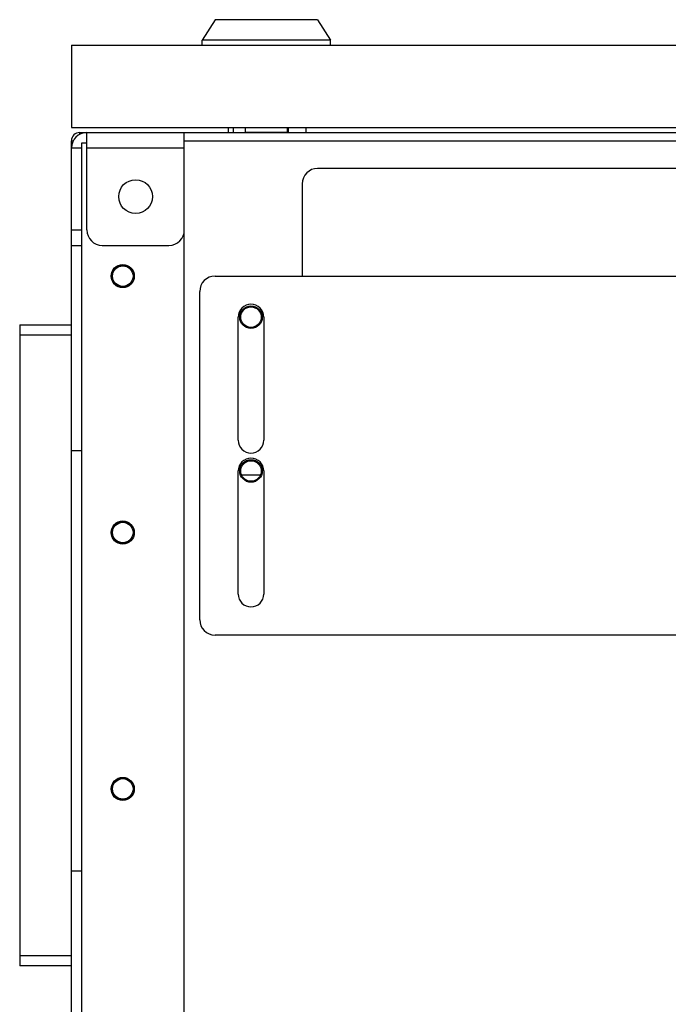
# Model space of a CAD drawing. Header units: millimetres. Extents: x 899 to 1733, y -688 to -112.
# Tile 3 of 26: x 981 to 1038, y -612 to -526. Entities that reach past the tile are written whole.
import ezdxf

# ---------------------------------------------------------------- set-up
doc = ezdxf.new("R2010")
doc.units = ezdxf.units.MM
doc.header["$LTSCALE"] = 46.255
doc.layers.get('0').update_dxf_attribs({"linetype": 'CONTINUOUS'})
for name, color, linetype in [('02_AXIS', 7, 'CONTINUOUS'), ('INTFCLR_266620', 7, 'CONTINUOUS'), ('INTFCLR_298529', 7, 'CONTINUOUS'), ('INTFCLR_715609', 7, 'CONTINUOUS')]:
    doc.layers.add(name, color=color, linetype=linetype)

msp = doc.modelspace()

# ---------------------------------------------------------------- linework, layer by layer
at = {"color": 7, "linetype": 'Continuous'}
for p, q in [((985.987, -527.929), (985.987, -535.112)), ((985.987, -527.929), (1179.014, -527.929)), ((985.987, -535.112), (1116.896, -535.112)), ((986.706, -535.735), (986.706, -535.561)), ((986.706, -535.561), (1116.728, -535.561)), ((987.334, -544.09), (987.334, -535.561)), ((995.863, -628.034), (995.863, -535.561)), ((985.987, -545.437), (985.987, -536.279)), ((985.987, -536.279), (986.161, -536.279)), ((986.885, -545.437), (986.885, -536.459)), ((986.885, -536.459), (987.334, -536.459)), ((987.334, -536.907), (995.863, -536.907)), ((995.863, -536.279), (1116.617, -536.279)), ((1054.22, -538.703), (1007.534, -538.703)), ((1006.188, -540.05), (1006.188, -548.13)), ((985.987, -544.09), (986.885, -544.09)), ((985.987, -545.437), (986.885, -545.437)), ((988.681, -545.437), (994.516, -545.437)), ((998.556, -548.13), (1063.198, -548.13)), ((997.21, -578.206), (997.21, -549.477)), ((1063.198, -579.553), (998.556, -579.553))]:
    msp.add_line(p, q, dxfattribs=at)
for centre, radius, start, end in [((987.334, -536.907), 1.347, 90, 180), ((986.706, -536.279), 0.718, 90, 180), ((1007.534, -540.05), 1.347, 90, 180), ((988.681, -544.09), 1.347, 180, 270), ((994.516, -544.09), 1.347, 270, 0), ((998.556, -549.477), 1.347, 90, 180), ((998.556, -578.206), 1.347, 180, 270)]:
    msp.add_arc(centre, radius, start, end, dxfattribs=at)
at = {"layer": '02_AXIS', "color": 7, "linetype": 'Continuous'}
for p, q in [((985.987, -536.907), (986.885, -536.907)), ((985.987, -618.158), (985.987, -545.437)), ((986.885, -618.158), (986.885, -545.437)), ((1000.577, -562.495), (1000.577, -551.721)), ((1002.821, -551.721), (1002.821, -562.495)), ((985.987, -563.393), (986.885, -563.393)), ((1000.577, -575.962), (1000.577, -565.188)), ((1002.821, -565.188), (1002.821, -575.962)), ((1002.515, -565.547), (1000.883, -565.547)), ((985.987, -600.202), (986.885, -600.202))]:
    msp.add_line(p, q, dxfattribs=at)
for centre, radius in [((991.599, -541.172), 1.481), ((990.476, -548.13), 1.01), ((990.476, -548.13), 0.988), ((990.476, -548.13), 0.898), ((1001.699, -551.721), 0.988), ((1001.699, -551.721), 0.898), ((1001.699, -565.188), 0.988), ((1001.699, -565.188), 0.898), ((990.476, -570.575), 1.01), ((990.476, -570.575), 0.988), ((990.476, -570.575), 0.898), ((990.476, -593.02), 1.01), ((990.476, -593.02), 0.988), ((990.476, -593.02), 0.898)]:
    msp.add_circle(centre, radius, dxfattribs=at)
for centre, start, end in [((1001.699, -551.721), 0, 180), ((1001.699, -562.495), 180, 0), ((1001.699, -565.188), 0, 180), ((1001.699, -575.962), 180, 0)]:
    msp.add_arc(centre, 1.122, start, end, dxfattribs=at)
at = {"layer": 'INTFCLR_266620', "color": 7, "linetype": 'Continuous'}
for p, q in [((998.556, -525.685), (997.434, -527.481)), ((1007.534, -525.685), (998.557, -525.685)), ((1007.534, -525.685), (1008.657, -527.481)), ((997.434, -527.929), (997.434, -527.481)), ((1008.657, -527.481), (997.434, -527.481)), ((1008.657, -527.929), (1008.657, -527.481)), ((1001.212, -535.516), (1001.212, -535.112)), ((1004.879, -535.112), (1004.879, -535.516)), ((1001.212, -535.516), (1004.879, -535.516))]:
    msp.add_line(p, q, dxfattribs=at)
at = {"layer": 'INTFCLR_298529', "color": 7, "linetype": 'Continuous'}
for p, q in [((999.702, -535.112), (999.702, -535.561)), ((1000.128, -535.112), (1000.128, -535.561)), ((1004.976, -535.561), (1004.976, -535.112)), ((1006.502, -535.112), (1006.502, -535.561)), ((1004.504, -535.516), (1004.504, -535.561))]:
    msp.add_line(p, q, dxfattribs=at)
at = {"layer": 'INTFCLR_715609', "color": 7, "linetype": 'Continuous'}
for p, q in [((981.453, -552.394), (981.453, -608.507)), ((981.453, -552.394), (985.987, -552.394)), ((985.987, -553.292), (981.453, -553.292)), ((981.453, -607.609), (985.987, -607.609)), ((985.987, -608.507), (981.453, -608.507))]:
    msp.add_line(p, q, dxfattribs=at)

doc.saveas('drawing.dxf')
